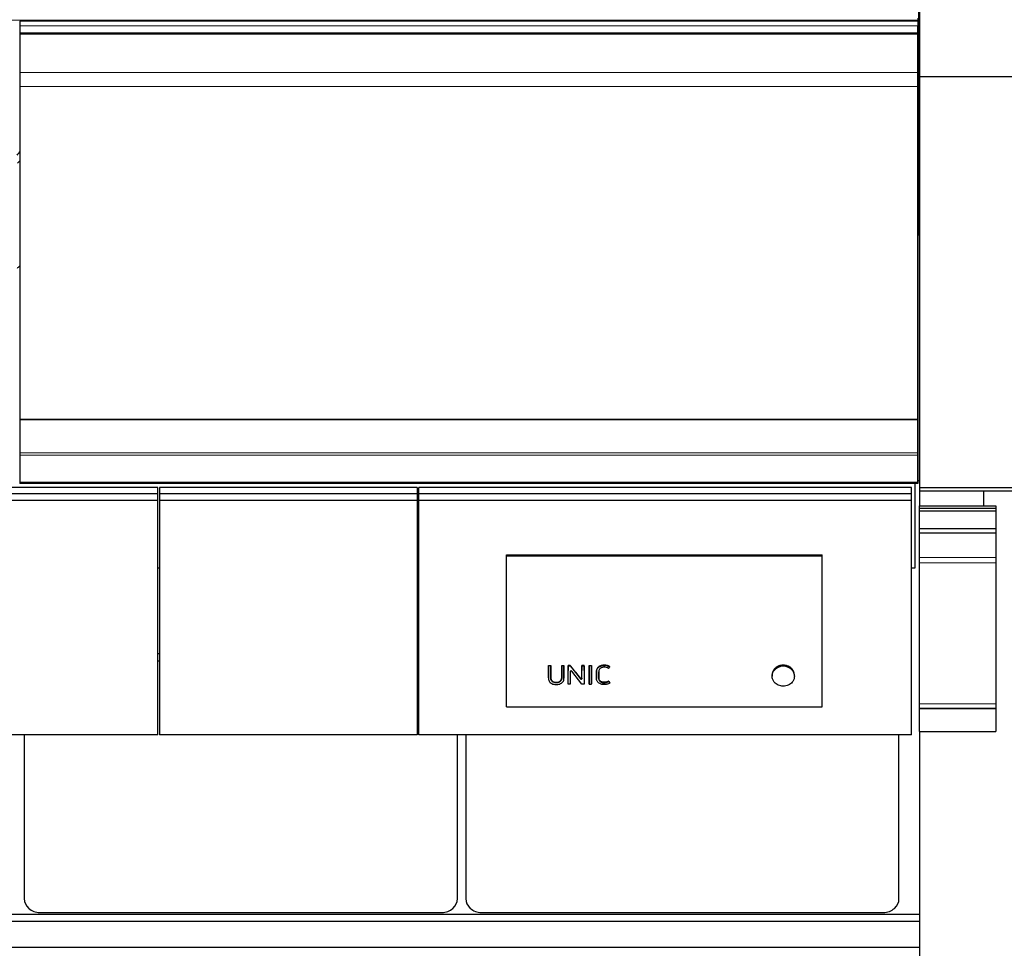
# Model space of a CAD drawing. Header units: inches. Extents: x 0 to 23760, y -13 to 16800.
# Tile 121 of 247: x 6487 to 7735, y 13156 to 14334. Entities that reach past the tile are written whole.
import ezdxf

# ---------------------------------------------------------------- set-up
doc = ezdxf.new("R2010")
doc.units = ezdxf.units.IN
doc.layers.add('254', color=7, linetype='Continuous', true_color=0xffffff)
doc.styles.add('latin_extended', font='simplex.shx')
doc.dimstyles.get("Standard").update_dxf_attribs({"dimtxt": 0.18, "dimasz": 0.18, "dimexe": 0.18, "dimexo": 0.0625, "dimgap": 0.09, "dimtad": 0, "dimtih": 1, "dimtoh": 1, "dimdec": 4, "dimzin": 0, "dimdsep": 46, "dimtxsty": 'Standard', "dimcen": 0.09, "dimadec": 0, "dimazin": 0, "dimtfac": 1, "dimtdec": 4, "dimtofl": 0, "dimtmove": 0, "dimatfit": 3, "dimfxl": 1, "dimtolj": 1, "dimtzin": 0, "dimarcsym": 0})

# ---------------------------------------------------------------- blocks, each defined once
blk = doc.blocks.new('_U1')
at = {"layer": '254', "color": 3, "linetype": 'Continuous', "lineweight": 13, "transparency": 16777216}
for p, q in [((8844.1, 14486.8), (8844.1, 10458.8)), ((958.1, 14131.8), (958.1, 10458.8)), ((1098.1, 10498.8), (8704.1, 10498.8))]:
    blk.add_line(p, q, dxfattribs=at)
at = {"layer": '254', "color": 3, "transparency": 16777216}
for points in [[(1098.1, 10522.2), (1098.1, 10475.5), (958.1, 10498.8)], [(8704.1, 10475.5), (8704.1, 10522.2), (8844.1, 10498.8)]]:
    blk.add_solid(points, dxfattribs=at)
at = {"layer": 'Defpoints', "color": 0, "transparency": 16777216}
for p in [(8844.1, 14526.8), (958.1, 14171.8), (8844.1, 10498.8)]:
    blk.add_point(p, dxfattribs=at)
at = {"layer": '254', "color": 2, "lineweight": 13, "transparency": 16777216, "insert": (4657.8, 10708.8), "char_height": 140, "attachment_point": 1, "style": 'latin_extended'}
blk.add_mtext('\\A1;7886', dxfattribs=at)
blk = doc.blocks.new('_U8')
at = {"layer": '254', "color": 3, "linetype": 'Continuous', "lineweight": 13, "transparency": 16777216}
for p, q in [((5717.2, 13663.7), (5717.2, 14670.4)), ((5191.1, 13663.7), (5757.2, 13663.7)), ((5717.2, 13523.7), (5717.2, 13153.8)), ((8396.1, 13013.8), (5677.2, 13013.8))]:
    blk.add_line(p, q, dxfattribs=at)
at = {"layer": '254', "color": 3, "transparency": 16777216}
for points in [[(5740.5, 13523.7), (5693.8, 13523.7), (5717.2, 13663.7)], [(5693.8, 13153.8), (5740.5, 13153.8), (5717.2, 13013.8)]]:
    blk.add_solid(points, dxfattribs=at)
at = {"layer": 'Defpoints', "color": 0, "transparency": 16777216}
for p in [(5151.1, 13663.7), (5717.2, 13013.8), (8436.1, 13013.8)]:
    blk.add_point(p, dxfattribs=at)
at = {"layer": '254', "color": 2, "lineweight": 13, "transparency": 16777216, "insert": (5507.2, 14240.4), "char_height": 140, "attachment_point": 1, "rotation": 90, "style": 'latin_extended'}
blk.add_mtext('\\A1;\\C2;650', dxfattribs=at)

msp = doc.modelspace()

# ---------------------------------------------------------------- linework, layer by layer
at = {"layer": '254', "color": 2, "linetype": 'Continuous', "lineweight": 25}
for p, q in [((7626.775, 14363.641), (7626.775, 14192.566)), ((7628.115, 14260.919), (7628.115, 14356.418)), ((6486.614, 14331.749), (6486.614, 14325.828)), ((7625.614, 14331.749), (6486.614, 14331.749)), ((6486.614, 14325.828), (6486.614, 14316.922)), ((7625.614, 14335.609), (7625.614, 14333.052)), ((7625.614, 14333.052), (7625.614, 14331.749)), ((7625.614, 14331.749), (7625.614, 14314.766)), ((7625.614, 14316.922), (7625.614, 14325.828)), ((6486.614, 14316.922), (6486.614, 14315.606)), ((6486.614, 14315.606), (6486.614, 14315.45)), ((6486.614, 14315.45), (6486.614, 14315.338)), ((6486.614, 14315.338), (6486.614, 14266.494)), ((7625.614, 14315.606), (7625.614, 14316.922)), ((7625.614, 14315.45), (7625.614, 14315.606)), ((7625.614, 14315.338), (7625.614, 14315.45)), ((7625.614, 14266.494), (7625.614, 14315.338)), ((7625.614, 14314.766), (7625.614, 14308.533)), ((7625.614, 14308.533), (7625.614, 14287.609)), ((7625.614, 14287.609), (7625.614, 14243.899)), ((6486.614, 14266.494), (6486.614, 14248.754)), ((7625.614, 14248.754), (7625.614, 14266.494)), ((7628.115, 13739.832), (7628.115, 14260.919)), ((8135.615, 14260.919), (7628.115, 14260.919)), ((6486.614, 14248.754), (6486.614, 13826.992)), ((7625.614, 13826.992), (7625.614, 14248.754)), ((7625.614, 14243.899), (7625.614, 13763.847)), ((7625.608, 14192.566), (7626.775, 14192.566)), ((7626.775, 14066.275), (7626.775, 14192.565)), ((6486.614, 13826.992), (6486.614, 13826.424)), ((6486.614, 13826.992), (7625.614, 13826.992)), ((6486.614, 13826.424), (6486.614, 13784.284)), ((6486.614, 13826.424), (7625.614, 13826.424)), ((7625.614, 13826.424), (7625.614, 13826.992)), ((7625.614, 13784.284), (7625.614, 13826.424)), ((6486.614, 13784.284), (6486.614, 13781.175)), ((6486.614, 13781.175), (6486.614, 13747.051)), ((7625.614, 13781.175), (7625.614, 13784.284)), ((7625.614, 13747.051), (7625.614, 13781.175)), ((7625.614, 13763.847), (7625.614, 13751.047)), ((7625.614, 13751.047), (7625.614, 13745.555)), ((6661.865, 13740.343), (6036.865, 13740.343)), ((6486.614, 13747.051), (6486.614, 13746.515)), ((6486.614, 13746.515), (6486.614, 13745.555)), ((7625.614, 13745.555), (6486.614, 13745.555)), ((6661.865, 13732.15), (6661.865, 13740.343)), ((6663.865, 13740.343), (6663.865, 13732.15)), ((6990.865, 13740.343), (6663.865, 13740.343)), ((6990.865, 13740.343), (6990.865, 13732.15)), ((6992.865, 13732.15), (6992.865, 13740.343)), ((7617.865, 13740.343), (6992.865, 13740.343)), ((7617.865, 13732.15), (7617.865, 13740.343)), ((7622.115, 13745.554), (7622.115, 13637.961)), ((7625.614, 13747.051), (7625.614, 13746.515)), ((7625.614, 13745.555), (7625.614, 13746.515)), ((7628.12, 13748.837), (7625.615, 13748.837)), ((7628.115, 13735.781), (7628.115, 13739.832)), ((8135.615, 13739.832), (7628.115, 13739.832)), ((6661.865, 13732.15), (6036.865, 13732.15)), ((6661.865, 13723.679), (6661.865, 13732.15)), ((6663.865, 13732.15), (6663.865, 13723.679)), ((6990.865, 13732.15), (6663.865, 13732.15)), ((6990.865, 13732.15), (6990.865, 13723.679)), ((6992.865, 13723.679), (6992.865, 13732.15)), ((7617.865, 13732.15), (6992.865, 13732.15)), ((7617.865, 13723.679), (7617.865, 13732.15)), ((7628.115, 13716.986), (7628.115, 13735.781)), ((8135.615, 13735.781), (7628.115, 13735.781)), ((7709.607, 13716.986), (7709.607, 13735.781)), ((6661.865, 13723.679), (6036.865, 13723.679)), ((6661.865, 13426.787), (6661.865, 13723.679)), ((6663.865, 13723.679), (6663.865, 13426.787)), ((6990.865, 13723.679), (6663.865, 13723.679)), ((6990.865, 13723.679), (6990.865, 13426.787)), ((6992.865, 13426.787), (6992.865, 13723.679)), ((7617.865, 13723.679), (6992.865, 13723.679)), ((7617.865, 13426.787), (7617.865, 13723.679)), ((7627.615, 13716.985), (7627.615, 13713.907)), ((7627.615, 13716.985), (7724.615, 13716.985)), ((7627.615, 13713.907), (7627.615, 13710.696)), ((7627.615, 13713.907), (7724.615, 13713.907)), ((7724.615, 13716.985), (7724.615, 13713.907)), ((7724.615, 13713.907), (7724.615, 13710.696)), ((7627.615, 13710.696), (7627.615, 13688.48)), ((7627.615, 13710.696), (7724.615, 13710.696)), ((7724.615, 13710.696), (7724.615, 13688.48)), ((7627.615, 13688.48), (7627.615, 13682.709)), ((7627.615, 13688.48), (7724.615, 13688.48)), ((7724.615, 13688.48), (7724.615, 13682.709)), ((7627.615, 13682.709), (7627.615, 13651.65)), ((7627.615, 13682.709), (7724.615, 13682.709)), ((7724.615, 13682.709), (7724.615, 13651.65)), ((7103.877, 13655.102), (7504.377, 13655.102)), ((7103.877, 13653.5), (7103.877, 13655.102)), ((7103.877, 13653.5), (7504.377, 13653.5)), ((7103.877, 13462.339), (7103.877, 13653.5)), ((7504.377, 13653.5), (7504.377, 13655.102)), ((7504.377, 13462.339), (7504.377, 13653.5)), ((7627.615, 13651.65), (7627.615, 13644.657)), ((7724.615, 13651.65), (7724.615, 13644.657)), ((6663.855, 13637.961), (6661.848, 13637.961)), ((6992.836, 13637.961), (6990.83, 13637.961)), ((7622.115, 13637.961), (7617.804, 13637.961)), ((7627.615, 13644.657), (7627.615, 13465.933)), ((7724.615, 13644.657), (7724.615, 13465.933)), ((6663.871, 13529.505), (6661.871, 13529.505)), ((6992.861, 13529.505), (6990.861, 13529.505)), ((6663.871, 13520.27), (6661.871, 13520.27)), ((6992.861, 13520.27), (6990.861, 13520.27)), ((7157.337, 13514.179), (7157.337, 13514.619)), ((7157.337, 13514.619), (7160.138, 13514.619)), ((7160.138, 13514.179), (7157.337, 13514.179)), ((7160.138, 13514.179), (7160.138, 13514.619)), ((7174.102, 13514.179), (7174.102, 13514.619)), ((7174.102, 13514.619), (7176.902, 13514.619)), ((7176.902, 13514.179), (7174.102, 13514.179)), ((7176.902, 13514.179), (7176.902, 13514.619)), ((7182.127, 13514.179), (7182.127, 13514.619)), ((7184.97, 13514.619), (7182.127, 13514.619)), ((7182.127, 13514.179), (7184.97, 13514.179)), ((7184.97, 13514.179), (7184.97, 13514.619)), ((7199.783, 13514.179), (7199.783, 13514.619)), ((7202.584, 13514.619), (7199.783, 13514.619)), ((7199.783, 13514.179), (7202.584, 13514.179)), ((7202.584, 13514.179), (7202.584, 13514.619)), ((7209.057, 13514.179), (7209.057, 13514.619)), ((7209.057, 13514.619), (7211.858, 13514.619)), ((7211.858, 13514.179), (7209.057, 13514.179)), ((7211.858, 13514.179), (7211.858, 13514.619)), ((7234.927, 13512.653), (7234.927, 13513.098)), ((7176.935, 13497.981), (7176.914, 13507.774)), ((7182.079, 13490.728), (7182.115, 13507.774)), ((7184.942, 13506.845), (7184.976, 13490.728)), ((7199.683, 13490.728), (7186.765, 13507.337)), ((7191.525, 13505.738), (7197.923, 13497.503)), ((7199.75, 13497.986), (7199.771, 13507.774)), ((7202.596, 13507.774), (7202.632, 13490.728)), ((7209.045, 13507.774), (7209.009, 13490.728)), ((7211.906, 13490.728), (7211.87, 13507.774)), ((7220.983, 13499.474), (7220.983, 13500.01)), ((7440.961, 13502.656), (7440.961, 13501.025)), ((7469.155, 13501.025), (7469.155, 13502.655)), ((7157.302, 13498.795), (7157.302, 13498.248)), ((7176.935, 13497.963), (7176.935, 13497.981)), ((7182.079, 13490.728), (7182.079, 13491.371)), ((7184.976, 13490.728), (7182.079, 13490.728)), ((7184.976, 13490.728), (7184.976, 13491.371)), ((7202.632, 13490.728), (7199.683, 13490.728)), ((7202.632, 13490.728), (7202.632, 13491.371)), ((7209.009, 13490.728), (7209.009, 13491.371)), ((7209.009, 13490.728), (7211.906, 13490.728)), ((7211.906, 13490.728), (7211.906, 13491.371)), ((7218.12, 13498.701), (7218.12, 13498.154)), ((7233.697, 13494.143), (7233.697, 13494.738)), ((7233.697, 13494.143), (7235.024, 13492.291)), ((7235.024, 13492.291), (7235.024, 13492.912)), ((7103.877, 13462.339), (7504.377, 13462.339)), ((7627.615, 13465.933), (7627.615, 13460.55)), ((7724.615, 13465.933), (7724.615, 13460.55)), ((7627.615, 13460.55), (7627.615, 13459.487)), ((7627.615, 13460.55), (7724.615, 13460.55)), ((7627.615, 13459.487), (7627.615, 13430.821)), ((7724.615, 13460.55), (7724.615, 13459.487)), ((7724.615, 13459.487), (7724.615, 13430.821)), ((6661.865, 13426.787), (6036.865, 13426.787)), ((6492.377, 13426.785), (6492.377, 13218.918)), ((6990.865, 13426.787), (6663.865, 13426.787)), ((7617.865, 13426.787), (6992.865, 13426.787)), ((7041.853, 13218.918), (7041.853, 13426.785)), ((7052.377, 13426.785), (7052.377, 13218.918)), ((7601.853, 13218.918), (7601.853, 13426.785)), ((7627.615, 13430.821), (7724.615, 13430.821)), ((7628.115, 13033.533), (7628.115, 13430.82)), ((6512.115, 13201.411), (7022.115, 13201.411)), ((7072.115, 13201.411), (7582.115, 13201.411)), ((7628.039, 13198.899), (2866.115, 13198.899)), ((7628.039, 13189.764), (2866.115, 13189.764)), ((7628.039, 13156.853), (2866.115, 13156.853))]:
    msp.add_line(p, q, dxfattribs=at)
at = {"layer": '254', "color": 110, "linetype": 'Continuous', "lineweight": 13}
for p, q in [((2868.614, 14333.052), (7625.614, 14333.052)), ((6486.614, 14325.828), (7625.614, 14325.828)), ((6486.614, 14316.922), (7625.614, 14316.922)), ((6486.614, 14315.606), (7625.614, 14315.606)), ((6486.614, 14315.45), (7625.614, 14315.45)), ((6486.614, 14315.338), (7625.614, 14315.338)), ((6486.614, 14266.494), (7625.614, 14266.494)), ((6486.614, 14248.754), (7625.614, 14248.754)), ((6486.614, 13784.284), (7625.614, 13784.284)), ((6486.614, 13781.175), (7625.614, 13781.175)), ((6486.614, 13747.051), (7625.614, 13747.051)), ((6486.614, 13746.515), (7625.614, 13746.515)), ((7627.615, 13651.65), (7724.615, 13651.65)), ((7627.615, 13644.657), (7724.615, 13644.657)), ((7227.74, 13514.489), (7227.74, 13514.929)), ((7157.325, 13507.774), (7157.325, 13508.24)), ((7160.15, 13507.774), (7160.15, 13508.24)), ((7174.089, 13507.774), (7174.089, 13508.24)), ((7176.914, 13507.774), (7176.914, 13508.24)), ((7182.115, 13507.774), (7182.115, 13508.24)), ((7184.942, 13506.845), (7184.942, 13506.847)), ((7191.525, 13505.738), (7191.525, 13506.218)), ((7199.771, 13507.774), (7199.771, 13508.24)), ((7202.596, 13507.774), (7202.596, 13508.24)), ((7209.045, 13507.774), (7209.045, 13508.24)), ((7211.87, 13507.774), (7211.87, 13508.24)), ((7218.162, 13507.517), (7218.162, 13507.985)), ((7443.391, 13509.583), (7443.391, 13508.128)), ((7466.725, 13509.583), (7466.725, 13508.128)), ((7176.935, 13497.981), (7176.935, 13498.53)), ((7197.923, 13497.503), (7197.923, 13498.057)), ((7199.75, 13497.986), (7199.75, 13498.535)), ((7627.615, 13465.933), (7724.615, 13465.933)), ((7627.615, 13459.487), (7724.615, 13459.487))]:
    msp.add_line(p, q, dxfattribs=at)
at = {"layer": '254', "color": 2, "linetype": 'Continuous', "lineweight": 25}
for centre, major_axis, ratio, start_param, end_param in [((7382.775, 14199.326), (244, 0), 0.46174861, 6.18569776, 6.22320052), ((6262.775, 14199.326), (-235.228, 0), 0.46174861, 2.7900288, 2.82920053), ((6262.775, 14199.326), (244, 0), 0.46174861, 5.84404956, 5.87389469), ((7382.775, 14066.275), (244, 0), 0.46174861, 6.18569776, 6.28318531), ((6262.775, 14066.275), (244, 0), 0.46174861, 5.84404956, 5.87389469), ((7455.058, 13501.182), (-14.051, 0), 0.88701083, 3.73269857, 5.69207939), ((7176.893, 14091.341), (-1.888, 1177.021), 0.00089379, 2.08909487, 2.09861815), ((7182.137, 14110.464), (1.911, 1200.849), 0.00090089, 4.17074579, 4.18706047), ((7185.943, 13506.837), (-1.001, 0.044), 0.8870641, 3.78857302, 6.32444833), ((7184.917, 14109.822), (-1.91, 1200.053), 0.00090066, 2.09678025, 2.11221429), ((7181.658, 14109.86), (-759.1, 1185.972), 0.24187547, 1.94425822, 1.95214378), ((7199.793, 14100.541), (1.899, 1188.516), 0.00089726, 4.18124845, 4.19069263), ((7202.574, 14109.409), (-1.91, 1199.54), 0.00090051, 2.09574062, 2.11206947), ((7209.067, 14110.465), (1.911, 1200.849), 0.00090089, 4.17074559, 4.18706027), ((7211.847, 14111), (-1.912, 1201.511), 0.00090108, 2.09632123, 2.11262878), ((7198.749, 13497.994), (-1.001, 0.027), 0.87697787, 0.62372673, 3.16307828), ((7215.619, 14132.334), (-706.226, 1216.28), 0.23607583, 1.98067298, 1.98241445), ((6512.115, 13218.918), (19.738, 0), 0.88701083, 3.14159245, 4.7123892), ((7022.115, 13218.918), (19.738, 0), 0.88701083, 4.71238875, 6.2831855), ((7072.115, 13218.918), (19.738, 0), 0.88701083, 3.14159245, 4.7123892), ((7582.115, 13218.918), (19.738, 0), 0.88701083, 4.71238875, 6.2831855)]:
    msp.add_ellipse(centre, major_axis=major_axis, ratio=ratio, start_param=start_param, end_param=end_param, dxfattribs=at)
for points in [[(7157.325, 13508.24), (7157.33, 13510.363), (7157.333, 13512.489), (7157.337, 13514.619)], [(7160.138, 13514.619), (7160.142, 13512.489), (7160.146, 13510.363), (7160.15, 13508.24)], [(7174.089, 13508.24), (7174.094, 13510.363), (7174.098, 13512.489), (7174.102, 13514.619)], [(7176.902, 13514.619), (7176.906, 13512.489), (7176.91, 13510.363), (7176.914, 13508.24)], [(7182.127, 13514.619), (7182.123, 13512.489), (7182.119, 13510.363), (7182.115, 13508.24)], [(7199.783, 13514.619), (7199.779, 13512.489), (7199.775, 13510.363), (7199.771, 13508.24)], [(7202.596, 13508.24), (7202.591, 13510.363), (7202.588, 13512.489), (7202.584, 13514.619)], [(7209.045, 13508.24), (7209.049, 13510.363), (7209.053, 13512.489), (7209.057, 13514.619)], [(7211.858, 13514.619), (7211.862, 13512.489), (7211.865, 13510.363), (7211.87, 13508.24)], [(7233.576, 13510.814), (7232.632, 13511.411), (7231.574, 13511.786), (7230.455, 13512.042)]]:
    msp.add_open_spline(points, degree=3, dxfattribs=at)
for points, knots in [([(7157.337, 13514.179), (7157.336, 13513.598), (7157.335, 13513.018), (7157.331, 13510.883), (7157.328, 13509.328), (7157.325, 13507.774)], [0, 0, 0, 0, 0.2717687, 0.2717687, 1, 1, 1, 1]), ([(7160.15, 13507.774), (7160.149, 13508.354), (7160.148, 13508.934), (7160.144, 13511.069), (7160.141, 13512.624), (7160.138, 13514.179)], [0, 0, 0, 0, 0.2717687, 0.2717687, 1, 1, 1, 1]), ([(7174.102, 13514.179), (7174.1, 13513.598), (7174.099, 13513.018), (7174.095, 13510.883), (7174.093, 13509.328), (7174.089, 13507.774)], [0, 0, 0, 0, 0.2717687, 0.2717687, 1, 1, 1, 1]), ([(7176.914, 13507.774), (7176.913, 13508.354), (7176.912, 13508.934), (7176.908, 13511.069), (7176.905, 13512.624), (7176.902, 13514.179)], [0, 0, 0, 0, 0.2717687, 0.2717687, 1, 1, 1, 1]), ([(7182.115, 13507.774), (7182.118, 13509.328), (7182.121, 13510.883), (7182.125, 13513.018), (7182.126, 13513.598), (7182.127, 13514.179)], [0, 0, 0, 0, 0.7282313, 0.7282313, 1, 1, 1, 1]), ([(7191.525, 13506.218), (7190.432, 13507.615), (7189.34, 13509.013), (7187.155, 13511.814), (7186.063, 13513.216), (7184.97, 13514.619)], [0, 0, 0, 0, 0.5, 0.5, 1, 1, 1, 1]), ([(7184.97, 13514.179), (7186.035, 13512.807), (7187.1, 13511.436), (7188.911, 13509.103), (7189.658, 13508.142), (7190.778, 13506.7), (7191.151, 13506.219), (7191.525, 13505.738)], [0, 0, 0, 0, 0.48739305, 0.48739305, 0.82913102, 0.82913102, 1, 1, 1, 1]), ([(7199.771, 13507.774), (7199.774, 13509.328), (7199.777, 13510.883), (7199.781, 13513.018), (7199.782, 13513.598), (7199.783, 13514.179)], [0, 0, 0, 0, 0.7282313, 0.7282313, 1, 1, 1, 1]), ([(7202.584, 13514.179), (7202.587, 13512.624), (7202.589, 13511.069), (7202.594, 13508.934), (7202.595, 13508.354), (7202.596, 13507.774)], [0, 0, 0, 0, 0.7282313, 0.7282313, 1, 1, 1, 1]), ([(7209.057, 13514.179), (7209.056, 13513.598), (7209.055, 13513.018), (7209.051, 13510.883), (7209.048, 13509.328), (7209.045, 13507.774)], [0, 0, 0, 0, 0.2717687, 0.2717687, 1, 1, 1, 1]), ([(7211.87, 13507.774), (7211.869, 13508.354), (7211.867, 13508.934), (7211.863, 13511.069), (7211.861, 13512.624), (7211.858, 13514.179)], [0, 0, 0, 0, 0.2717687, 0.2717687, 1, 1, 1, 1]), ([(7227.74, 13514.929), (7227.161, 13514.929), (7226.589, 13514.894), (7225.457, 13514.75), (7224.898, 13514.64), (7224.277, 13514.471), (7224.208, 13514.452), (7224.071, 13514.412), (7223.867, 13514.35), (7223.397, 13514.194), (7223.007, 13514.039), (7222.499, 13513.81), (7222.251, 13513.686), (7221.889, 13513.483), (7221.77, 13513.413), (7221.594, 13513.303), (7221.535, 13513.266), (7221.42, 13513.19), (7221.362, 13513.151), (7220.854, 13512.8), (7220.445, 13512.454), (7219.895, 13511.884), (7219.722, 13511.686), (7219.519, 13511.427), (7219.479, 13511.375), (7219.401, 13511.269), (7219.362, 13511.216), (7219.249, 13511.056), (7219.177, 13510.947), (7218.971, 13510.619), (7218.847, 13510.396), (7218.628, 13509.939), (7218.533, 13509.705), (7218.415, 13509.346), (7218.379, 13509.225), (7218.332, 13509.042), (7218.317, 13508.98), (7218.289, 13508.857), (7218.223, 13508.548), (7218.182, 13508.236), (7218.162, 13507.985)], [0, 0, 0, 0, 0.125, 0.125, 0.25, 0.25, 0.265625, 0.265625, 0.28125, 0.3125, 0.375, 0.375, 0.4375, 0.4375, 0.46875, 0.46875, 0.484375, 0.484375, 0.5, 0.5, 0.625, 0.625, 0.6875, 0.6875, 0.703125, 0.703125, 0.71875, 0.71875, 0.75, 0.75, 0.8125, 0.8125, 0.875, 0.875, 0.90625, 0.90625, 0.921875, 0.921875, 0.9375, 1, 1, 1, 1]), ([(7218.162, 13507.517), (7218.202, 13508.021), (7218.295, 13508.516), (7218.61, 13509.485), (7218.836, 13509.949), (7219.383, 13510.824), (7219.709, 13511.243), (7220.449, 13512.01), (7220.859, 13512.357), (7221.757, 13512.98), (7222.247, 13513.255), (7223.264, 13513.712), (7223.796, 13513.899), (7225.451, 13514.35), (7226.584, 13514.489), (7227.74, 13514.489)], [0, 0, 0, 0, 0.125, 0.125, 0.25, 0.25, 0.375, 0.375, 0.5, 0.5, 0.625, 0.625, 0.75, 0.75, 1, 1, 1, 1]), ([(7230.455, 13512.042), (7229.287, 13512.308), (7228.07, 13512.427), (7226.293, 13512.259), (7225.698, 13512.144), (7224.568, 13511.795), (7224.037, 13511.558), (7223.546, 13511.248)], [0, 0, 0, 0, 0.5, 0.5, 0.75, 0.75, 1, 1, 1, 1]), ([(7234.927, 13513.098), (7234.413, 13513.428), (7233.867, 13513.712), (7233.218, 13513.979), (7233.145, 13514.008), (7232.999, 13514.064), (7232.926, 13514.091), (7232.706, 13514.171), (7232.559, 13514.22), (7232.113, 13514.361), (7231.812, 13514.442), (7231.203, 13514.586), (7230.895, 13514.647), (7230.429, 13514.726), (7230.195, 13514.762), (7229.959, 13514.792), (7229.801, 13514.812), (7229.722, 13514.821), (7229.327, 13514.863), (7229.011, 13514.888), (7228.376, 13514.921), (7228.058, 13514.929), (7227.74, 13514.929)], [0, 0, 0, 0, 0.25, 0.25, 0.28125, 0.28125, 0.3125, 0.3125, 0.375, 0.375, 0.5, 0.5, 0.625, 0.625, 0.6875, 0.71875, 0.71875, 0.75, 0.75, 0.875, 0.875, 1, 1, 1, 1]), ([(7227.74, 13514.489), (7229.014, 13514.489), (7230.286, 13514.361), (7232.127, 13513.927), (7232.73, 13513.738), (7233.872, 13513.266), (7234.414, 13512.984), (7234.927, 13512.653)], [0, 0, 0, 0, 0.5, 0.5, 0.75, 0.75, 1, 1, 1, 1]), ([(7234.927, 13512.653), (7234.836, 13512.529), (7234.745, 13512.405), (7234.294, 13511.792), (7233.935, 13511.303), (7233.576, 13510.814)], [0, 0, 0, 0, 0.20246304, 0.20246304, 1, 1, 1, 1]), ([(7466.725, 13509.583), (7466.564, 13509.791), (7466.228, 13510.197), (7465.867, 13510.582), (7465.306, 13511.143), (7464.907, 13511.497), (7464.271, 13511.997), (7464.052, 13512.158), (7463.715, 13512.392), (7463.601, 13512.468), (7463.369, 13512.619), (7463.252, 13512.693), (7462.663, 13513.052), (7462.175, 13513.312), (7461.168, 13513.779), (7460.649, 13513.985), (7459.846, 13514.254), (7459.574, 13514.337), (7459.229, 13514.432), (7459.16, 13514.451), (7459.022, 13514.487), (7458.814, 13514.539), (7458.606, 13514.587), (7457.909, 13514.739), (7457.348, 13514.829), (7456.215, 13514.951), (7455.644, 13514.982), (7454.924, 13514.982), (7454.779, 13514.981), (7454.562, 13514.975), (7454.49, 13514.973), (7454.346, 13514.967), (7453.986, 13514.95), (7453.628, 13514.922), (7452.776, 13514.83), (7452.215, 13514.74), (7451.383, 13514.56), (7450.833, 13514.425), (7450.289, 13514.26), (7449.951, 13514.148), (7449.884, 13514.125), (7449.75, 13514.078), (7449.55, 13514.006), (7449.352, 13513.931), (7448.961, 13513.776), (7448.704, 13513.666), (7447.948, 13513.316), (7447.461, 13513.056), (7446.759, 13512.629), (7446.529, 13512.48), (7446.191, 13512.246), (7446.08, 13512.167), (7445.914, 13512.045), (7445.859, 13512.004), (7445.751, 13511.921), (7445.697, 13511.88), (7445.215, 13511.503), (7444.814, 13511.147), (7444.25, 13510.583), (7443.888, 13510.197), (7443.552, 13509.791), (7443.391, 13509.583)], [0, 0, 0, 0, 0.03125, 0.0625, 0.0625, 0.125, 0.125, 0.15625, 0.15625, 0.171875, 0.171875, 0.1875, 0.1875, 0.25, 0.25, 0.3125, 0.3125, 0.34375, 0.34375, 0.3515625, 0.3515625, 0.359375, 0.375, 0.375, 0.4375, 0.4375, 0.5, 0.5, 0.515625, 0.515625, 0.5234375, 0.5234375, 0.53125, 0.5625, 0.5625, 0.625, 0.625, 0.65625, 0.6875, 0.6875, 0.6953125, 0.6953125, 0.703125, 0.71875, 0.71875, 0.75, 0.75, 0.8125, 0.8125, 0.84375, 0.84375, 0.859375, 0.859375, 0.8671875, 0.8671875, 0.875, 0.875, 0.9375, 0.9375, 0.96875, 1, 1, 1, 1]), ([(7157.325, 13507.774), (7157.319, 13504.862), (7157.313, 13501.951), (7157.305, 13498.312), (7157.276, 13497.583), (7157.491, 13496.131), (7157.727, 13495.399), (7158.468, 13494.053), (7158.954, 13493.437), (7160.132, 13492.369), (7160.827, 13491.915), (7162.317, 13491.203), (7163.13, 13490.938), (7164.77, 13490.57), (7165.608, 13490.464), (7167.317, 13490.394), (7168.17, 13490.428), (7169.845, 13490.645), (7170.683, 13490.832), (7172.27, 13491.375), (7173.028, 13491.737), (7174.389, 13492.635), (7174.991, 13493.174), (7175.968, 13494.393), (7176.347, 13495.053), (7176.836, 13496.494), (7176.937, 13497.231), (7176.935, 13497.981)], [0, 0, 0, 0, 0.25, 0.25, 0.3125, 0.3125, 0.375, 0.375, 0.4375, 0.4375, 0.5, 0.5, 0.5625, 0.5625, 0.625, 0.625, 0.6875, 0.6875, 0.75, 0.75, 0.8125, 0.8125, 0.875, 0.875, 0.9375, 0.9375, 1, 1, 1, 1]), ([(7157.302, 13498.795), (7157.302, 13499.014), (7157.305, 13499.233), (7157.307, 13499.544), (7157.307, 13499.635), (7157.307, 13499.818), (7157.308, 13500.092), (7157.309, 13500.731), (7157.312, 13502.011), (7157.314, 13503.109), (7157.319, 13505.306), (7157.322, 13506.772), (7157.325, 13508.24)], [0, 0, 0, 0, 0.06982152, 0.06982152, 0.0988896, 0.0988896, 0.12795768, 0.18609383, 0.30236614, 0.53491076, 0.53491076, 1, 1, 1, 1]), ([(7160.15, 13508.24), (7160.153, 13506.679), (7160.158, 13504.339), (7160.164, 13501.615), (7160.167, 13500.449), (7160.167, 13500.012), (7160.168, 13499.963), (7160.167, 13499.866), (7160.167, 13499.72), (7160.165, 13499.38), (7160.167, 13499.089), (7160.174, 13498.846), (7160.176, 13498.798), (7160.181, 13498.701), (7160.189, 13498.556), (7160.202, 13498.411), (7160.233, 13498.123), (7160.263, 13497.932), (7160.34, 13497.552), (7160.388, 13497.364), (7160.461, 13497.13), (7160.477, 13497.084), (7160.509, 13496.99), (7160.525, 13496.944), (7160.578, 13496.805), (7160.615, 13496.714), (7160.696, 13496.534), (7160.738, 13496.445), (7160.829, 13496.27), (7160.877, 13496.184), (7161.029, 13495.928), (7161.141, 13495.762), (7161.326, 13495.522), (7161.39, 13495.443), (7161.491, 13495.326), (7161.526, 13495.288), (7161.596, 13495.211), (7161.632, 13495.174), (7161.814, 13494.989), (7161.968, 13494.849), (7162.294, 13494.589), (7162.467, 13494.467), (7162.738, 13494.298), (7162.831, 13494.244), (7162.973, 13494.166), (7163.021, 13494.14), (7163.118, 13494.09), (7163.167, 13494.066), (7163.413, 13493.947), (7163.615, 13493.862), (7164.027, 13493.709), (7164.237, 13493.642), (7164.558, 13493.554), (7164.666, 13493.527), (7164.83, 13493.489), (7164.884, 13493.476), (7164.994, 13493.453), (7165.049, 13493.442), (7165.323, 13493.388), (7165.544, 13493.353), (7165.986, 13493.297), (7166.429, 13493.255), (7166.875, 13493.242), (7167.322, 13493.242), (7167.547, 13493.249), (7167.828, 13493.267), (7167.884, 13493.271), (7167.997, 13493.28), (7168.165, 13493.295), (7168.331, 13493.315), (7168.663, 13493.358), (7168.882, 13493.394), (7169.315, 13493.481), (7169.53, 13493.532), (7169.794, 13493.606), (7169.847, 13493.621), (7169.952, 13493.652), (7170.005, 13493.669), (7170.162, 13493.719), (7170.369, 13493.791), (7170.574, 13493.872), (7170.726, 13493.937), (7170.776, 13493.96), (7170.876, 13494.005), (7170.926, 13494.029), (7171.172, 13494.148), (7171.361, 13494.252), (7171.725, 13494.478), (7171.899, 13494.599), (7172.148, 13494.795), (7172.229, 13494.863), (7172.328, 13494.951), (7172.347, 13494.969), (7172.386, 13495.004), (7172.444, 13495.058), (7172.5, 13495.113), (7172.683, 13495.298), (7172.818, 13495.452), (7173.006, 13495.692), (7173.066, 13495.773), (7173.181, 13495.939), (7173.264, 13496.066), (7173.341, 13496.195), (7173.391, 13496.283), (7173.416, 13496.327), (7173.487, 13496.46), (7173.531, 13496.549), (7173.615, 13496.729), (7173.653, 13496.82), (7173.725, 13497.003), (7173.758, 13497.096), (7173.848, 13497.375), (7173.898, 13497.563), (7173.957, 13497.85), (7173.975, 13497.946), (7174.005, 13498.14), (7174.043, 13498.43), (7174.061, 13498.72), (7174.068, 13498.962), (7174.069, 13499.011), (7174.07, 13499.108), (7174.07, 13499.156), (7174.071, 13499.302), (7174.072, 13499.592), (7174.074, 13500.271), (7174.078, 13501.629), (7174.083, 13504.347), (7174.086, 13506.682), (7174.089, 13508.24)], [0, 0, 0, 0, 0.125, 0.1875, 0.21875, 0.21875, 0.22265625, 0.22265625, 0.2265625, 0.234375, 0.25, 0.25, 0.25390625, 0.25390625, 0.2578125, 0.265625, 0.265625, 0.28125, 0.28125, 0.296875, 0.296875, 0.30078125, 0.30078125, 0.3046875, 0.3046875, 0.3125, 0.3125, 0.3203125, 0.3203125, 0.328125, 0.328125, 0.34375, 0.34375, 0.3515625, 0.3515625, 0.35546875, 0.35546875, 0.359375, 0.359375, 0.375, 0.375, 0.390625, 0.390625, 0.3984375, 0.3984375, 0.40234375, 0.40234375, 0.40625, 0.40625, 0.421875, 0.421875, 0.4375, 0.4375, 0.4453125, 0.4453125, 0.44921875, 0.44921875, 0.453125, 0.453125, 0.46875, 0.46875, 0.484375, 0.5, 0.5, 0.515625, 0.515625, 0.51953125, 0.51953125, 0.5234375, 0.53125, 0.53125, 0.546875, 0.546875, 0.5625, 0.5625, 0.56640625, 0.56640625, 0.5703125, 0.5703125, 0.578125, 0.5859375, 0.5859375, 0.58984375, 0.58984375, 0.59375, 0.59375, 0.609375, 0.609375, 0.625, 0.625, 0.6328125, 0.6328125, 0.63476563, 0.63476563, 0.63671875, 0.640625, 0.640625, 0.65625, 0.65625, 0.6640625, 0.6640625, 0.671875, 0.67578125, 0.67578125, 0.6796875, 0.6796875, 0.6875, 0.6875, 0.6953125, 0.6953125, 0.703125, 0.703125, 0.71875, 0.71875, 0.7265625, 0.7265625, 0.734375, 0.75, 0.75, 0.75390625, 0.75390625, 0.7578125, 0.7578125, 0.765625, 0.78125, 0.8125, 0.875, 1, 1, 1, 1]), ([(7174.089, 13507.774), (7174.083, 13504.707), (7174.082, 13501.641), (7174.069, 13498.191), (7174.043, 13497.808), (7173.917, 13497.044), (7173.815, 13496.658), (7173.516, 13495.911), (7173.322, 13495.556), (7172.85, 13494.884), (7172.567, 13494.566), (7171.616, 13493.733), (7170.82, 13493.312), (7169.113, 13492.781), (7168.196, 13492.644), (7166.395, 13492.61), (7165.483, 13492.707), (7163.747, 13493.148), (7162.918, 13493.518), (7161.899, 13494.299), (7161.593, 13494.601), (7161.079, 13495.25), (7160.864, 13495.6), (7160.352, 13496.706), (7160.204, 13497.496), (7160.16, 13498.682), (7160.168, 13499.077), (7160.167, 13499.868), (7160.164, 13501.054), (7160.158, 13503.821), (7160.153, 13506.192), (7160.15, 13507.774)], [0, 0, 0, 0, 0.25, 0.25, 0.28125, 0.28125, 0.3125, 0.3125, 0.34375, 0.34375, 0.375, 0.375, 0.4375, 0.4375, 0.5, 0.5, 0.5625, 0.5625, 0.625, 0.625, 0.65625, 0.65625, 0.6875, 0.6875, 0.75, 0.75, 0.78125, 0.78125, 0.8125, 0.875, 1, 1, 1, 1]), ([(7235.024, 13492.291), (7234.46, 13491.937), (7233.847, 13491.649), (7232.592, 13491.164), (7231.947, 13490.959), (7230.613, 13490.648), (7229.928, 13490.543), (7228.561, 13490.421), (7227.873, 13490.4), (7226.488, 13490.455), (7225.804, 13490.534), (7224.464, 13490.801), (7223.8, 13490.99), (7221.911, 13491.719), (7220.769, 13492.446), (7219.478, 13493.855), (7219.116, 13494.374), (7218.552, 13495.465), (7218.355, 13496.053), (7218.188, 13496.941), (7218.152, 13497.239), (7218.117, 13497.841), (7218.12, 13498.144), (7218.122, 13499.051), (7218.126, 13500.865), (7218.131, 13503.284), (7218.135, 13505.401), (7218.137, 13506.308), (7218.139, 13506.913), (7218.138, 13507.215), (7218.162, 13507.517)], [0, 0, 0, 0, 0.0625, 0.0625, 0.125, 0.125, 0.1875, 0.1875, 0.25, 0.25, 0.3125, 0.3125, 0.375, 0.375, 0.5, 0.5, 0.5625, 0.5625, 0.625, 0.625, 0.65625, 0.65625, 0.6875, 0.6875, 0.75, 0.875, 0.9375, 0.96875, 0.96875, 1, 1, 1, 1]), ([(7218.162, 13507.985), (7218.138, 13507.687), (7218.139, 13507.388), (7218.137, 13506.791), (7218.137, 13506.492), (7218.135, 13505.597), (7218.131, 13503.807), (7218.127, 13502.02), (7218.123, 13500.235), (7218.122, 13499.64), (7218.121, 13498.972), (7218.121, 13498.897), (7218.12, 13498.785), (7218.12, 13498.746), (7218.12, 13498.708)], [0, 0, 0, 0, 0.0963484, 0.0963484, 0.19269679, 0.19269679, 0.38539358, 0.77078717, 0.77078717, 0.96348396, 0.96348396, 0.98757106, 0.98757106, 1, 1, 1, 1]), ([(7223.546, 13511.248), (7222.997, 13510.902), (7222.514, 13510.467), (7221.755, 13509.493), (7221.456, 13508.948), (7221.084, 13507.817), (7220.997, 13507.221), (7220.963, 13506.335), (7220.969, 13506.039), (7220.97, 13505.448), (7220.973, 13503.97), (7220.978, 13501.901), (7220.981, 13500.128), (7220.984, 13498.946), (7220.966, 13498.352), (7221.11, 13497.184), (7221.263, 13496.602), (7221.781, 13495.518), (7222.135, 13495.004), (7223.002, 13494.111), (7223.53, 13493.735), (7224.694, 13493.141), (7225.328, 13492.934), (7226.644, 13492.664), (7227.311, 13492.613), (7228.659, 13492.646), (7229.331, 13492.714), (7230.641, 13492.933), (7231.287, 13493.078), (7232.537, 13493.511), (7233.142, 13493.796), (7233.697, 13494.143)], [0, 0, 0, 0, 0.0625, 0.0625, 0.125, 0.125, 0.1875, 0.1875, 0.21875, 0.21875, 0.25, 0.375, 0.4375, 0.4375, 0.5, 0.5, 0.5625, 0.5625, 0.625, 0.625, 0.6875, 0.6875, 0.75, 0.75, 0.8125, 0.8125, 0.875, 0.875, 0.9375, 0.9375, 1, 1, 1, 1]), ([(7233.697, 13494.738), (7233.558, 13494.653), (7233.417, 13494.572), (7233.131, 13494.418), (7232.84, 13494.272), (7232.391, 13494.075), (7232.083, 13493.96), (7231.77, 13493.853), (7231.611, 13493.803), (7231.37, 13493.734), (7231.289, 13493.712), (7231.126, 13493.67), (7231.044, 13493.649), (7230.636, 13493.553), (7230.307, 13493.49), (7229.647, 13493.381), (7229.315, 13493.338), (7228.815, 13493.29), (7228.648, 13493.277), (7228.313, 13493.257), (7228.146, 13493.25), (7227.809, 13493.242), (7227.64, 13493.242), (7227.386, 13493.249), (7227.301, 13493.252), (7227.131, 13493.262), (7227.045, 13493.268), (7226.791, 13493.289), (7226.622, 13493.308), (7226.288, 13493.356), (7226.122, 13493.385), (7225.793, 13493.452), (7225.63, 13493.491), (7225.307, 13493.577), (7225.146, 13493.625), (7224.948, 13493.693), (7224.908, 13493.706), (7224.829, 13493.735), (7224.79, 13493.749), (7224.673, 13493.793), (7224.518, 13493.855), (7224.368, 13493.921), (7224.219, 13493.99), (7224.146, 13494.026), (7223.929, 13494.137), (7223.787, 13494.216), (7223.513, 13494.383), (7223.379, 13494.472), (7223.185, 13494.612), (7223.089, 13494.684), (7222.996, 13494.76), (7222.934, 13494.811), (7222.904, 13494.837), (7222.813, 13494.915), (7222.754, 13494.968), (7222.64, 13495.076), (7222.585, 13495.131), (7222.423, 13495.299), (7222.32, 13495.414), (7222.126, 13495.652), (7222.035, 13495.774), (7221.905, 13495.962), (7221.843, 13496.057), (7221.783, 13496.154), (7221.744, 13496.22), (7221.724, 13496.252), (7221.667, 13496.351), (7221.631, 13496.418), (7221.562, 13496.551), (7221.528, 13496.618), (7221.433, 13496.821), (7221.377, 13496.958), (7221.277, 13497.235), (7221.233, 13497.376), (7221.156, 13497.659), (7221.123, 13497.803), (7221.089, 13497.984), (7221.083, 13498.02), (7221.07, 13498.093), (7221.065, 13498.129), (7221.048, 13498.238), (7221.039, 13498.311), (7220.997, 13498.674), (7220.986, 13498.965), (7220.981, 13499.402), (7220.981, 13499.547), (7220.982, 13499.766), (7220.983, 13499.875), (7220.983, 13499.984), (7220.983, 13500.057), (7220.983, 13500.093), (7220.981, 13500.712), (7220.978, 13502.461), (7220.974, 13504.358), (7220.971, 13505.746), (7220.97, 13505.965), (7220.97, 13506.111), (7220.97, 13506.184), (7220.969, 13506.399), (7220.968, 13506.54), (7220.968, 13506.681)], [0, 0, 0, 0, 0.01962131, 0.01962131, 0.03924262, 0.05886393, 0.07848523, 0.07848523, 0.09810654, 0.09810654, 0.1079172, 0.1079172, 0.11772785, 0.11772785, 0.15697047, 0.15697047, 0.19621309, 0.19621309, 0.2158344, 0.2158344, 0.2354557, 0.2354557, 0.25507701, 0.25507701, 0.26488767, 0.26488767, 0.27469832, 0.27469832, 0.29431963, 0.29431963, 0.31394094, 0.31394094, 0.33356225, 0.33356225, 0.35318356, 0.35318356, 0.35808888, 0.35808888, 0.36299421, 0.36299421, 0.37280486, 0.38261552, 0.38261552, 0.39242617, 0.39242617, 0.41204748, 0.41204748, 0.43166879, 0.43166879, 0.44147945, 0.44638477, 0.44638477, 0.4512901, 0.4512901, 0.46110075, 0.46110075, 0.47091141, 0.47091141, 0.49053272, 0.49053272, 0.51015403, 0.51015403, 0.51996468, 0.52487001, 0.52487001, 0.52977533, 0.52977533, 0.53958599, 0.53958599, 0.54939664, 0.54939664, 0.56901795, 0.56901795, 0.58863926, 0.58863926, 0.60826057, 0.60826057, 0.6131659, 0.6131659, 0.61807122, 0.61807122, 0.62788188, 0.62788188, 0.66712449, 0.66712449, 0.6867458, 0.6867458, 0.69655646, 0.70146178, 0.70146178, 0.70636711, 0.70636711, 0.78485235, 0.94182282, 0.96144412, 0.97125478, 0.97125478, 0.98106543, 0.98106543, 1, 1, 1, 1]), ([(7443.731, 13493.442), (7442.862, 13494.506), (7442.188, 13495.67), (7441.484, 13497.531), (7441.304, 13498.162), (7441.052, 13499.444), (7440.98, 13500.1), (7440.934, 13502.056), (7441.123, 13503.345), (7441.949, 13505.862), (7442.566, 13507.037), (7443.391, 13508.128)], [0, 0, 0, 0, 0.25, 0.25, 0.375, 0.375, 0.5, 0.5, 0.75, 0.75, 1, 1, 1, 1]), ([(7443.391, 13509.583), (7442.565, 13508.516), (7441.949, 13507.369), (7441.511, 13506.067), (7441.486, 13505.99), (7441.437, 13505.836), (7441.414, 13505.759), (7441.347, 13505.526), (7441.305, 13505.37), (7441.192, 13504.903), (7441.131, 13504.591), (7441.001, 13503.736), (7440.961, 13503.191), (7440.961, 13502.643)], [0, 0, 0, 0, 0.51746442, 0.51746442, 0.54980595, 0.54980595, 0.58214748, 0.58214748, 0.64683053, 0.64683053, 0.77619664, 0.77619664, 1, 1, 1, 1]), ([(7466.725, 13508.128), (7467.55, 13507.037), (7468.167, 13505.862), (7468.993, 13503.345), (7469.182, 13502.056), (7469.136, 13500.1), (7469.064, 13499.444), (7468.812, 13498.162), (7468.632, 13497.531), (7467.928, 13495.67), (7467.254, 13494.506), (7466.386, 13493.442)], [0, 0, 0, 0, 0.25, 0.25, 0.5, 0.5, 0.625, 0.625, 0.75, 0.75, 1, 1, 1, 1]), ([(7469.155, 13502.665), (7469.155, 13502.724), (7469.154, 13502.783), (7469.152, 13502.921), (7469.149, 13503.04), (7469.143, 13503.16), (7469.139, 13503.24), (7469.137, 13503.28), (7469.115, 13503.639), (7469.081, 13503.956), (7468.939, 13504.898), (7468.79, 13505.516), (7468.485, 13506.428), (7468.37, 13506.729), (7468.208, 13507.103), (7468.175, 13507.178), (7468.107, 13507.326), (7468.072, 13507.401), (7467.965, 13507.622), (7467.591, 13508.354), (7467.138, 13509.05), (7466.725, 13509.583)], [0, 0, 0, 0, 0.02404112, 0.02404112, 0.05657308, 0.07283906, 0.07283906, 0.08910505, 0.08910505, 0.2192329, 0.2192329, 0.4794886, 0.4794886, 0.60961645, 0.60961645, 0.64214841, 0.64214841, 0.67468037, 0.67468037, 0.7397443, 1, 1, 1, 1]), ([(7199.75, 13498.535), (7199.75, 13498.49), (7199.746, 13498.444), (7199.733, 13498.376), (7199.728, 13498.354), (7199.716, 13498.309), (7199.708, 13498.287), (7199.692, 13498.244), (7199.683, 13498.222), (7199.662, 13498.18), (7199.651, 13498.16), (7199.627, 13498.119), (7199.614, 13498.099), (7199.586, 13498.06), (7199.571, 13498.041), (7199.539, 13498.004), (7199.523, 13497.986), (7199.488, 13497.952), (7199.47, 13497.935), (7199.432, 13497.903), (7199.412, 13497.888), (7199.371, 13497.859), (7199.35, 13497.845), (7199.307, 13497.818), (7199.285, 13497.806), (7199.239, 13497.782), (7199.216, 13497.771), (7199.168, 13497.751), (7199.143, 13497.742), (7199.094, 13497.725), (7199.069, 13497.718), (7199.018, 13497.705), (7198.992, 13497.699), (7198.94, 13497.689), (7198.914, 13497.685), (7198.862, 13497.679), (7198.835, 13497.677), (7198.782, 13497.675), (7198.755, 13497.674), (7198.702, 13497.676), (7198.676, 13497.677), (7198.623, 13497.682), (7198.597, 13497.685), (7198.544, 13497.694), (7198.519, 13497.699), (7198.467, 13497.711), (7198.442, 13497.718), (7198.392, 13497.734), (7198.367, 13497.742), (7198.319, 13497.761), (7198.295, 13497.771), (7198.225, 13497.805), (7198.181, 13497.83), (7198.118, 13497.872), (7198.098, 13497.887), (7198.059, 13497.918), (7198.04, 13497.934), (7197.986, 13497.984), (7197.953, 13498.019), (7197.923, 13498.057)], [0, 0, 0, 0, 0.0625, 0.0625, 0.09375, 0.09375, 0.125, 0.125, 0.15625, 0.15625, 0.1875, 0.1875, 0.21875, 0.21875, 0.25, 0.25, 0.28125, 0.28125, 0.3125, 0.3125, 0.34375, 0.34375, 0.375, 0.375, 0.40625, 0.40625, 0.4375, 0.4375, 0.46875, 0.46875, 0.5, 0.5, 0.53125, 0.53125, 0.5625, 0.5625, 0.59375, 0.59375, 0.625, 0.625, 0.65625, 0.65625, 0.6875, 0.6875, 0.71875, 0.71875, 0.75, 0.75, 0.78125, 0.78125, 0.8125, 0.8125, 0.875, 0.875, 0.90625, 0.90625, 0.9375, 0.9375, 1, 1, 1, 1]), ([(7466.386, 13493.442), (7465.735, 13492.645), (7464.989, 13491.93), (7463.314, 13490.659), (7462.388, 13490.111), (7460.431, 13489.227), (7459.381, 13488.884), (7457.252, 13488.431), (7456.155, 13488.316), (7453.945, 13488.317), (7452.859, 13488.432), (7450.723, 13488.887), (7449.675, 13489.231), (7447.727, 13490.112), (7446.801, 13490.66), (7445.127, 13491.93), (7444.381, 13492.645), (7443.731, 13493.442)], [0, 0, 0, 0, 0.125, 0.125, 0.25, 0.25, 0.375, 0.375, 0.5, 0.5, 0.625, 0.625, 0.75, 0.75, 0.875, 0.875, 1, 1, 1, 1])]:
    msp.add_open_spline(points, degree=3, knots=knots, dxfattribs=at)

# ---------------------------------------------------------------- dimensions: what is measured, and where the dimension line sits
at = {"layer": '254', "color": 2, "linetype": 'Continuous', "lineweight": 13}
dim = msp.add_linear_dim(base=(5717.151, 13013.845), p1=(5151.115, 13663.69), p2=(8436.115, 13013.845), angle=90, text='\\C2;650', dimstyle='Standard', override={"dimscale": 40, "dimtxt": 3.5, "dimasz": 3.5, "dimexe": 1, "dimexo": 1, "dimgap": 1.75, "dimtad": 1, "dimtih": 0, "dimtoh": 0, "dimdec": 2, "dimlfac": 0.025, "dimzin": 8, "dimdsep": 46, "dimlunit": 2, "dimpost": '', "dimtxsty": 'latin_extended', "dimsah": 1, "dimse1": 0, "dimse2": 0, "dimsd1": 0, "dimsd2": 0, "dimclrd": 3, "dimclre": 3, "dimclrt": 2, "dimtol": 0, "dimtm": -0.1, "dimtfac": 0.714286, "dimtdec": 3, "dimtofl": 1, "dimtmove": 0, "dimtzin": 8, "dimlwd": 13, "dimlwe": 13}, dxfattribs=at)
dim.commit()
dim.dimension.update_dxf_attribs({"geometry": '_U8', "text_midpoint": (5717.151, 14420.357), "dimtype": 160})
dim = msp.add_linear_dim(base=(8844.115, 10498.845), p1=(958.135, 14171.845), p2=(8844.115, 14526.837), dimstyle='Standard', override={"dimscale": 40, "dimtxt": 3.5, "dimasz": 3.5, "dimexe": 1, "dimexo": 1, "dimgap": 1.75, "dimtad": 1, "dimtih": 1, "dimtoh": 0, "dimdec": 0, "dimlfac": 1, "dimzin": 8, "dimdsep": 46, "dimlunit": 2, "dimtxsty": 'latin_extended', "dimsah": 1, "dimse1": 0, "dimse2": 0, "dimsd1": 0, "dimsd2": 0, "dimclrd": 3, "dimclre": 3, "dimclrt": 2, "dimtol": 0, "dimtm": -0.1, "dimtfac": 0.714286, "dimtdec": 3, "dimtofl": 1, "dimtmove": 0, "dimtzin": 8, "dimlwd": 13, "dimlwe": 13}, dxfattribs=at)
dim.commit()
dim.dimension.update_dxf_attribs({"geometry": '_U1', "text_midpoint": (4901.125, 10498.845), "dimtype": 160})

doc.saveas('drawing.dxf')
